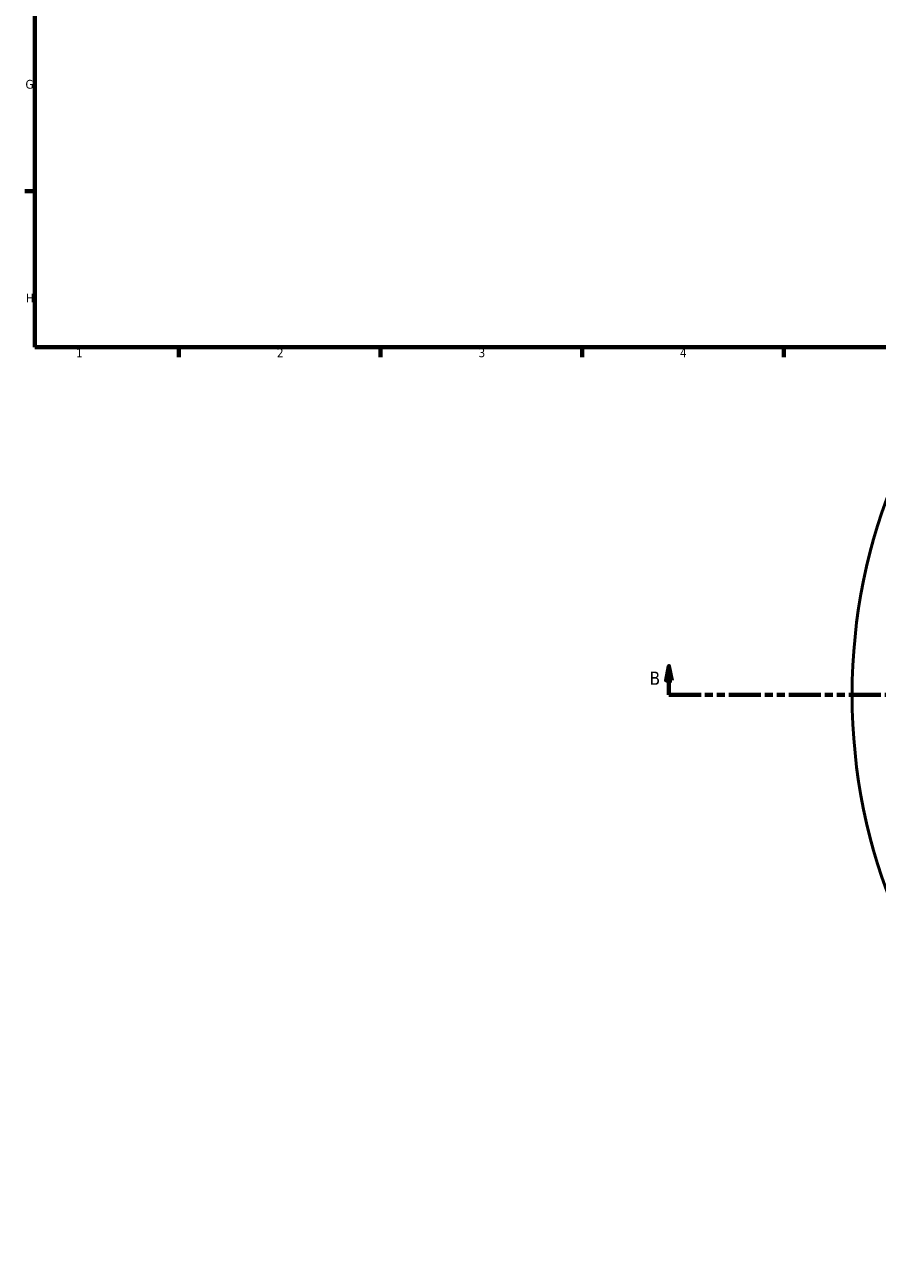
# Model space of a CAD drawing. Header units: millimetres. Extents: x -263 to 1367, y -1057 to 1215.
# Tile 2 of 8: x 17 to 313, y -298 to 132. Entities that reach past the tile are written whole.
import ezdxf

# ---------------------------------------------------------------- set-up
doc = ezdxf.new("R2010")
doc.units = ezdxf.units.MM
doc.linetypes.add('DOUBLE_DASH_CHAIN', pattern=[1.2403, 0.6614, -0.0827, 0.1654, -0.0827, 0.1654, -0.0827])
for name, color, linetype, lineweight in [('Border (ANSI)', 7, 'Continuous', 70), ('Section Line (ANSI)', 7, 'DOUBLE_DASH_CHAIN', 70), ('Visible (ANSI)', 7, 'Continuous', 50)]:
    doc.layers.add(name, color=color, linetype=linetype, lineweight=lineweight)
doc.styles.add('Label Text (ANSI)', font='tahoma.ttf')
doc.styles.add('Note Text (ANSI)', font='tahoma.ttf')

# ---------------------------------------------------------------- blocks, each defined once
blk = doc.blocks.new('Borders Default Border')
at = {"layer": 'Border (ANSI)'}
for p, q in [((20, 74.25), (16.55, 74.25)), ((70.08, 20), (70.08, 16.55)), ((140.17, 20), (140.17, 16.55)), ((210.25, 20), (210.25, 16.55)), ((280.33, 20), (280.33, 16.55))]:
    blk.add_line(p, q, dxfattribs=at)
at = {"layer": 'Border (ANSI)', "flags": 128}
blk.add_lwpolyline([(20, 20), (20, 574), (821, 574), (821, 20), (20, 20)], dxfattribs=at)
at = {"layer": 'Border (ANSI)', "color": 230, "true_color": 0xff0080, "char_height": 3.05, "attachment_point": 7, "style": 'Note Text (ANSI)'}
for s, insert in [('G', (16.81, 109.79)), ('H', (16.97, 35.6)), ('1', (34.35, 16.55)), ('2', (104.2, 16.55)), ('3', (174.26, 16.49)), ('4', (244.23, 16.55))]:
    blk.add_mtext(s, dxfattribs=dict(at, insert=insert))
blk = doc.blocks.new('2dTransSection0')
at = {"layer": 'Section Line (ANSI)', "linetype": 'Continuous'}
for p, q in [((240.38, -90.8), (239.38, -95.8)), ((240.38, -95.8), (240.38, -90.8)), ((241.38, -95.8), (240.38, -90.8)), ((856.56, -90.8), (855.56, -95.8)), ((856.56, -95.8), (856.56, -90.8)), ((857.56, -95.8), (856.56, -90.8)), ((239.38, -95.8), (241.38, -95.8)), ((240.38, -100.8), (240.38, -95.8)), ((855.56, -95.8), (857.56, -95.8)), ((856.56, -100.8), (856.56, -95.8)), ((240.38, -100.8), (251.64, -100.8)), ((845.31, -100.8), (856.56, -100.8))]:
    blk.add_line(p, q, dxfattribs=at)
at = {"layer": 'Section Line (ANSI)', "linetype": 'DOUBLE_DASH_CHAIN', "ltscale": 16.818161}
blk.add_line((240.38, -100.8), (856.56, -100.8), dxfattribs=at)
at = {"layer": 'Section Line (ANSI)', "linetype": 'Continuous', "flags": 128}
for points in [[(241.38, -95.8), (240.38, -90.8), (239.38, -95.8), (241.38, -95.8)], [(857.56, -95.8), (856.56, -90.8), (855.56, -95.8), (857.56, -95.8)]]:
    blk.add_lwpolyline(points, dxfattribs=at)
at = {"layer": 'Section Line (ANSI)'}
for points in [[(241.38, -95.8), (240.38, -90.8), (239.38, -95.8), (241.38, -95.8)], [(857.56, -95.8), (856.56, -90.8), (855.56, -95.8), (857.56, -95.8)]]:
    blk.add_solid(points, dxfattribs=at)
at = {"layer": 'Section Line (ANSI)', "char_height": 4.57, "attachment_point": 7, "style": 'Label Text (ANSI)'}
for insert in [(233.63, -97.3), (860.52, -97.3)]:
    blk.add_mtext('B', dxfattribs=dict(at, insert=insert))

msp = doc.modelspace()

# ---------------------------------------------------------------- linework, layer by layer
at = {"layer": 'Visible (ANSI)'}
msp.add_circle((501.531, -100.802), 197.5, dxfattribs=at)

# ---------------------------------------------------------------- block references
msp.add_blockref('Borders Default Border', (0, 0))
at = {"layer": 'Section Line (ANSI)'}
msp.add_blockref('2dTransSection0', (0, 0), dxfattribs=at)

doc.saveas('drawing.dxf')
